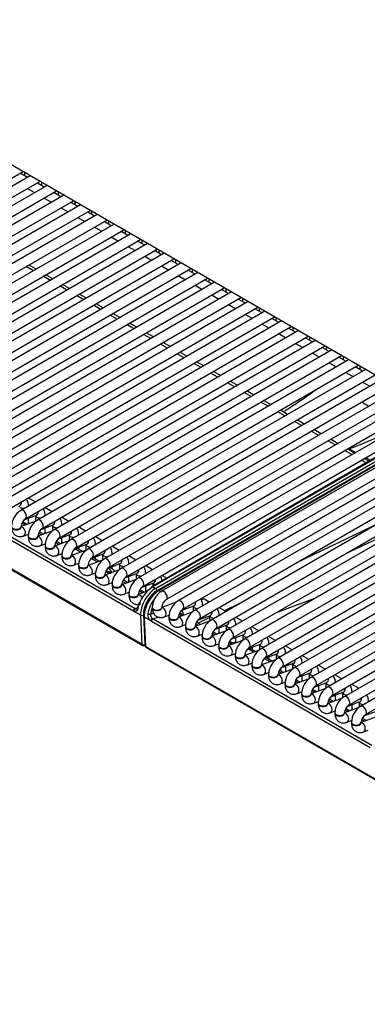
# Model space of a CAD drawing. Header units: millimetres. Extents: x 0 to 200, y 0 to 287.
# Tile 19 of 78: x 151.85 to 156.36, y 85 to 97.79. Entities that reach past the tile are written whole.
import ezdxf

# ---------------------------------------------------------------- set-up
doc = ezdxf.new("R2010")
doc.units = ezdxf.units.MM
doc.layers.add('148.255_BW4C_CTM', color=7, linetype='Continuous')
doc.layers.add('Standard', color=7, linetype='Continuous')

# ---------------------------------------------------------------- blocks, each defined once
blk = doc.blocks.new('SE3')
at = {"layer": '148.255_BW4C_CTM', "color": 7, "linetype": 'Continuous'}
for p, q in [((157.229, 92.735), (147.488, 98.359)), ((148.003, 93.572), (151.891, 95.817)), ((151.948, 95.743), (151.855, 95.796)), ((151.911, 95.806), (151.911, 95.764)), ((151.984, 95.764), (148.158, 93.555)), ((148.221, 93.447), (152.109, 95.691)), ((152.166, 95.617), (152.073, 95.671)), ((152.129, 95.68), (152.129, 95.638)), ((152.202, 95.638), (148.376, 93.429)), ((148.439, 93.321), (152.327, 95.566)), ((151.948, 95.599), (152.041, 95.545)), ((152.383, 95.491), (152.291, 95.545)), ((152.346, 95.554), (152.346, 95.513)), ((152.419, 95.512), (148.594, 93.304)), ((148.656, 93.195), (152.544, 95.44)), ((152.166, 95.473), (152.258, 95.419)), ((152.601, 95.366), (152.508, 95.419)), ((152.564, 95.429), (152.564, 95.387)), ((153.437, 89.677), (143.58, 95.368)), ((143.58, 95.364), (153.437, 89.673)), ((143.585, 95.354), (153.442, 89.663)), ((152.637, 95.386), (148.812, 93.178)), ((148.874, 93.07), (152.762, 95.314)), ((152.383, 95.347), (152.476, 95.294)), ((152.819, 95.24), (152.726, 95.294)), ((152.782, 95.303), (152.782, 95.261)), ((152.855, 95.261), (149.029, 93.052)), ((149.092, 92.944), (152.98, 95.189)), ((152.601, 95.221), (152.694, 95.168)), ((153.037, 95.114), (152.944, 95.168)), ((153, 95.177), (153, 95.136)), ((153.073, 95.135), (149.247, 92.926)), ((149.31, 92.818), (153.198, 95.063)), ((153.29, 95.009), (149.465, 92.801)), ((152.819, 95.096), (152.912, 95.042)), ((153.254, 94.989), (153.162, 95.042)), ((153.217, 95.051), (153.217, 95.01)), ((149.527, 92.692), (153.415, 94.937)), ((153.508, 94.884), (149.683, 92.675)), ((153.037, 94.97), (153.129, 94.916)), ((153.472, 94.863), (153.379, 94.916)), ((153.435, 94.926), (153.435, 94.884)), ((149.745, 92.567), (153.633, 94.811)), ((153.726, 94.758), (149.9, 92.549)), ((153.254, 94.844), (153.347, 94.791)), ((153.69, 94.737), (153.597, 94.791)), ((153.653, 94.8), (153.653, 94.758)), ((149.963, 92.441), (153.851, 94.686)), ((153.944, 94.632), (150.118, 92.423)), ((153.472, 94.718), (153.565, 94.665)), ((153.908, 94.611), (153.815, 94.665)), ((153.871, 94.674), (153.871, 94.633)), ((150.181, 92.315), (154.069, 94.56)), ((154.161, 94.506), (150.336, 92.298)), ((152.026, 94.53), (151.933, 94.584)), ((152.061, 94.551), (151.968, 94.604)), ((153.69, 94.593), (153.783, 94.539)), ((154.125, 94.486), (154.033, 94.539)), ((154.088, 94.548), (154.088, 94.507)), ((150.398, 92.19), (154.286, 94.434)), ((154.379, 94.381), (150.554, 92.172)), ((152.243, 94.405), (152.151, 94.458)), ((152.278, 94.425), (152.186, 94.479)), ((153.908, 94.467), (154, 94.413)), ((154.343, 94.36), (154.25, 94.413)), ((154.306, 94.423), (154.306, 94.381)), ((150.616, 92.064), (154.504, 94.309)), ((154.597, 94.255), (150.771, 92.046)), ((152.461, 94.279), (152.368, 94.333)), ((152.496, 94.299), (152.403, 94.353)), ((154.125, 94.341), (154.218, 94.288)), ((154.561, 94.234), (154.468, 94.288)), ((154.524, 94.297), (154.524, 94.256)), ((150.834, 91.938), (154.722, 94.183)), ((154.815, 94.129), (150.989, 91.921)), ((152.679, 94.153), (152.586, 94.207)), ((152.714, 94.174), (152.621, 94.227)), ((154.343, 94.216), (154.436, 94.162)), ((154.779, 94.108), (154.686, 94.162)), ((154.742, 94.171), (154.742, 94.13)), ((151.052, 91.812), (154.94, 94.057)), ((155.032, 94.004), (151.207, 91.795)), ((152.897, 94.028), (152.804, 94.081)), ((152.932, 94.048), (152.839, 94.101)), ((154.561, 94.09), (154.654, 94.036)), ((154.996, 93.983), (154.904, 94.036)), ((154.959, 94.046), (154.959, 94.004)), ((151.269, 91.687), (155.157, 93.931)), ((155.25, 93.878), (151.425, 91.669)), ((153.114, 93.902), (153.022, 93.955)), ((153.149, 93.922), (153.057, 93.976)), ((154.779, 93.964), (154.871, 93.911)), ((155.214, 93.857), (155.121, 93.911)), ((155.177, 93.92), (155.177, 93.878)), ((151.487, 91.561), (155.375, 93.806)), ((155.468, 93.752), (151.642, 91.543)), ((153.332, 93.776), (153.239, 93.83)), ((153.367, 93.796), (153.274, 93.85)), ((154.996, 93.838), (155.089, 93.785)), ((155.432, 93.731), (155.339, 93.785)), ((155.395, 93.794), (155.395, 93.753)), ((151.705, 91.435), (155.593, 93.68)), ((155.686, 93.626), (151.86, 91.418)), ((153.55, 93.65), (153.457, 93.704)), ((153.585, 93.671), (153.492, 93.724)), ((155.214, 93.713), (155.307, 93.659)), ((155.65, 93.606), (155.557, 93.659)), ((155.613, 93.668), (155.613, 93.627)), ((151.923, 91.309), (155.811, 93.554)), ((155.903, 93.501), (152.078, 91.292)), ((153.768, 93.525), (153.675, 93.578)), ((153.803, 93.545), (153.71, 93.599)), ((155.432, 93.587), (155.525, 93.533)), ((155.867, 93.48), (155.775, 93.533)), ((155.831, 93.543), (155.831, 93.501)), ((152.14, 91.184), (156.028, 93.428)), ((156.121, 93.375), (152.296, 91.166)), ((153.985, 93.399), (153.893, 93.453)), ((154.02, 93.419), (153.928, 93.473)), ((154.238, 93.294), (154.145, 93.347)), ((155.65, 93.461), (155.742, 93.408)), ((156.085, 93.354), (155.992, 93.408)), ((156.048, 93.417), (156.048, 93.375)), ((152.358, 91.058), (156.246, 93.303)), ((156.339, 93.249), (152.513, 91.041)), ((154.203, 93.273), (154.11, 93.327)), ((154.456, 93.168), (154.363, 93.221)), ((155.867, 93.336), (155.96, 93.282)), ((156.303, 93.228), (156.21, 93.282)), ((156.266, 93.291), (156.266, 93.25)), ((152.576, 90.932), (156.464, 93.177)), ((156.557, 93.123), (152.731, 90.915)), ((154.421, 93.148), (154.328, 93.201)), ((154.674, 93.042), (154.581, 93.096)), ((156.085, 93.21), (156.178, 93.156)), ((152.794, 90.807), (156.682, 93.051)), ((156.774, 92.998), (152.949, 90.789)), ((154.639, 93.022), (154.546, 93.075)), ((154.891, 92.916), (154.799, 92.97)), ((156.303, 93.084), (156.396, 93.031)), ((153.011, 90.681), (156.81, 92.874)), ((154.856, 92.896), (154.764, 92.95)), ((155.109, 92.791), (155.016, 92.844)), ((156.826, 92.776), (153.167, 90.663)), ((158.681, 92.752), (154.12, 90.119)), ((155.074, 92.77), (154.981, 92.824)), ((155.327, 92.665), (155.234, 92.718)), ((156.311, 92.814), (156.384, 92.772)), ((153.229, 90.555), (156.889, 92.668)), ((157.044, 92.65), (153.384, 90.538)), ((154.182, 90.01), (158.743, 92.644)), ((158.896, 92.627), (154.336, 89.994)), ((155.292, 92.645), (155.199, 92.698)), ((155.545, 92.539), (155.452, 92.593)), ((153.447, 90.429), (157.106, 92.542)), ((157.348, 92.48), (153.689, 90.368)), ((154.398, 89.886), (158.959, 92.519)), ((159.112, 92.503), (154.551, 89.87)), ((155.51, 92.519), (155.417, 92.572)), ((155.762, 92.413), (155.67, 92.467)), ((157.049, 92.439), (153.565, 90.427)), ((157.062, 92.437), (153.577, 90.426)), ((153.613, 90.405), (157.098, 92.417)), ((157.115, 92.386), (153.631, 90.374)), ((157.131, 92.391), (153.647, 90.38)), ((157.143, 92.39), (153.659, 90.379)), ((153.751, 90.259), (157.41, 92.372)), ((157.563, 92.356), (153.904, 90.243)), ((154.614, 89.761), (159.175, 92.394)), ((159.328, 92.378), (154.767, 89.745)), ((155.727, 92.393), (155.635, 92.447)), ((155.98, 92.288), (155.887, 92.341)), ((153.325, 90.11), (149.62, 92.249)), ((149.643, 92.282), (153.348, 90.143)), ((153.967, 90.135), (157.626, 92.248)), ((154.829, 89.637), (159.39, 92.27)), ((159.543, 92.254), (154.983, 89.621)), ((155.945, 92.268), (155.852, 92.321)), ((156.198, 92.162), (156.105, 92.216)), ((156.127, 92.216), (156.213, 92.17)), ((155.045, 89.512), (159.606, 92.145)), ((159.759, 92.129), (155.198, 89.496)), ((156.163, 92.142), (156.07, 92.195)), ((156.349, 92.034), (156.288, 92.07)), ((156.384, 92.055), (156.323, 92.09)), ((156.343, 92.101), (156.406, 92.068)), ((155.261, 89.388), (159.822, 92.021)), ((159.975, 92.005), (155.414, 89.371)), ((155.476, 89.263), (160.037, 91.896)), ((160.19, 91.88), (155.63, 89.247)), ((155.692, 89.139), (160.253, 91.772)), ((160.406, 91.756), (155.845, 89.122)), ((152.049, 91.527), (151.956, 91.58)), ((155.908, 89.014), (160.469, 91.647)), ((160.622, 91.631), (156.061, 88.998)), ((151.96, 91.476), (151.96, 91.481)), ((152.267, 91.401), (152.174, 91.454)), ((156.123, 88.89), (160.684, 91.523)), ((160.837, 91.507), (156.277, 88.873)), ((151.906, 91.295), (152.064, 91.355)), ((151.96, 91.242), (151.96, 91.316)), ((152.053, 91.351), (152.053, 91.277)), ((152.178, 91.35), (152.178, 91.355)), ((152.484, 91.275), (152.392, 91.329)), ((156.083, 90.859), (157.06, 91.318)), ((156.339, 88.765), (160.9, 91.398)), ((152.061, 91.28), (151.866, 91.207)), ((151.866, 91.202), (151.866, 91.21)), ((151.917, 91.226), (151.875, 91.25)), ((151.941, 91.235), (151.884, 91.268)), ((151.96, 91.26), (151.979, 91.249)), ((152.124, 91.17), (152.282, 91.229)), ((152.178, 91.116), (152.178, 91.19)), ((152.271, 91.225), (152.271, 91.151)), ((152.396, 91.224), (152.396, 91.229)), ((152.702, 91.149), (152.609, 91.203)), ((155.441, 90.737), (156.531, 91.262)), ((151.898, 91.085), (151.961, 91.109)), ((151.958, 91.085), (151.958, 91.077)), ((152.278, 91.154), (152.083, 91.081)), ((152.083, 91.077), (152.083, 91.085)), ((152.135, 91.1), (152.093, 91.124)), ((152.159, 91.109), (152.102, 91.142)), ((152.178, 91.134), (152.197, 91.123)), ((152.341, 91.044), (152.5, 91.103)), ((152.396, 90.991), (152.396, 91.064)), ((152.489, 91.099), (152.489, 91.025)), ((152.614, 91.098), (152.614, 91.104)), ((152.92, 91.024), (152.827, 91.077)), ((152.116, 90.96), (152.179, 90.983)), ((152.176, 90.959), (152.176, 90.951)), ((152.496, 91.028), (152.301, 90.955)), ((152.301, 90.951), (152.301, 90.959)), ((152.352, 90.975), (152.311, 90.999)), ((152.377, 90.984), (152.32, 91.016)), ((152.396, 91.008), (152.414, 90.998)), ((152.559, 90.918), (152.718, 90.978)), ((152.637, 90.874), (152.561, 90.918)), ((152.614, 90.911), (152.614, 90.939)), ((152.706, 90.973), (152.706, 90.9)), ((152.831, 90.973), (152.831, 90.978)), ((153.138, 90.898), (153.045, 90.952)), ((152.333, 90.834), (152.397, 90.858)), ((152.394, 90.833), (152.394, 90.825)), ((152.714, 90.902), (152.519, 90.83)), ((152.519, 90.825), (152.519, 90.833)), ((152.662, 90.883), (152.609, 90.913)), ((152.777, 90.793), (152.935, 90.852)), ((152.855, 90.748), (152.777, 90.793)), ((152.879, 90.757), (152.802, 90.802)), ((152.831, 90.785), (152.831, 90.813)), ((152.924, 90.848), (152.924, 90.774)), ((153.049, 90.847), (153.049, 90.852)), ((153.355, 90.772), (153.263, 90.826)), ((152.551, 90.708), (152.615, 90.732)), ((152.612, 90.708), (152.612, 90.699)), ((152.932, 90.777), (152.737, 90.704)), ((152.737, 90.699), (152.737, 90.708)), ((152.995, 90.667), (153.153, 90.726)), ((153.041, 90.664), (153.02, 90.676)), ((153.049, 90.659), (153.049, 90.687)), ((153.142, 90.722), (153.142, 90.648)), ((153.267, 90.721), (153.267, 90.726)), ((153.573, 90.647), (153.48, 90.7)), ((152.769, 90.583), (152.832, 90.606)), ((152.829, 90.582), (152.829, 90.574)), ((153.149, 90.651), (152.954, 90.578)), ((152.954, 90.574), (152.954, 90.582)), ((153.006, 90.597), (152.964, 90.621)), ((152.967, 90.628), (153.035, 90.601)), ((152.97, 90.634), (153.047, 90.612)), ((153.028, 90.607), (153.03, 90.606)), ((153.212, 90.541), (153.371, 90.6)), ((153.267, 90.488), (153.267, 90.562)), ((153.36, 90.596), (153.36, 90.523)), ((153.485, 90.595), (153.485, 90.601)), ((153.759, 90.539), (153.698, 90.574)), ((152.987, 90.457), (153.05, 90.48)), ((153.047, 90.456), (153.047, 90.448)), ((153.367, 90.525), (153.172, 90.452)), ((153.172, 90.448), (153.172, 90.456)), ((153.223, 90.472), (153.182, 90.496)), ((153.248, 90.481), (153.191, 90.514)), ((153.267, 90.505), (153.285, 90.495)), ((153.43, 90.415), (153.589, 90.475)), ((153.485, 90.362), (153.485, 90.436)), ((153.577, 90.47), (153.577, 90.434)), ((153.577, 90.426), (153.613, 90.405)), ((153.205, 90.331), (153.268, 90.355)), ((153.265, 90.33), (153.265, 90.322)), ((153.496, 90.366), (153.39, 90.327)), ((153.39, 90.322), (153.39, 90.33)), ((153.441, 90.346), (153.4, 90.37)), ((153.465, 90.355), (153.409, 90.388)), ((153.485, 90.38), (153.5, 90.371)), ((153.659, 90.379), (153.695, 90.358)), ((153.348, 90.143), (153.374, 90.151)), ((153.569, 90.16), (153.569, 90.152)), ((153.881, 90.227), (153.694, 90.157)), ((153.694, 90.152), (153.694, 90.16)), ((153.947, 90.118), (154.111, 90.179)), ((154.099, 90.175), (154.099, 90.104)), ((154.224, 90.179), (154.224, 90.179)), ((154.308, 90.227), (154.244, 90.265)), ((154.524, 90.103), (154.433, 90.155)), ((154.503, 90.115), (154.735, 90.225)), ((153.419, 90.057), (153.335, 90.105)), ((153.437, 89.677), (153.419, 90.057)), ((153.454, 90.058), (153.472, 89.675)), ((153.458, 90.04), (153.475, 89.66)), ((153.549, 89.982), (153.465, 90.03)), ((153.465, 90.03), (153.483, 89.651)), ((153.546, 90.07), (153.589, 90.081)), ((153.662, 90.03), (153.581, 90.008)), ((153.726, 90.035), (153.787, 90.058)), ((153.785, 90.036), (153.785, 90.028)), ((154.097, 90.102), (153.91, 90.032)), ((153.91, 90.028), (153.91, 90.036)), ((153.955, 90.049), (153.917, 90.071)), ((153.979, 90.058), (153.933, 90.085)), ((153.969, 90.072), (153.969, 90.071)), ((153.969, 90.071), (153.972, 90.062)), ((154.16, 89.954), (154.315, 90.027)), ((154.162, 89.993), (154.326, 90.054)), ((154.315, 90.05), (154.315, 89.979)), ((154.44, 90.054), (154.44, 90.055)), ((154.74, 89.978), (154.649, 90.031)), ((156.4, 88.334), (153.559, 89.975)), ((153.574, 90.013), (153.581, 90.008)), ((153.581, 90.008), (156.423, 88.368)), ((153.942, 89.911), (154.003, 89.934)), ((154, 89.911), (154, 89.903)), ((154.312, 89.978), (154.125, 89.908)), ((154.125, 89.903), (154.125, 89.911)), ((154.171, 89.925), (154.133, 89.946)), ((154.195, 89.934), (154.141, 89.965)), ((154.378, 89.869), (154.542, 89.93)), ((154.531, 89.926), (154.531, 89.855)), ((154.656, 89.93), (154.656, 89.93)), ((154.955, 89.854), (154.865, 89.906)), ((154.158, 89.786), (154.218, 89.809)), ((154.216, 89.787), (154.216, 89.779)), ((154.528, 89.853), (154.341, 89.783)), ((154.341, 89.779), (154.341, 89.787)), ((154.386, 89.8), (154.349, 89.822)), ((154.411, 89.809), (154.357, 89.84)), ((154.44, 89.82), (154.44, 89.892)), ((154.44, 89.834), (154.454, 89.825)), ((154.594, 89.744), (154.758, 89.805)), ((154.656, 89.702), (154.656, 89.767)), ((154.746, 89.801), (154.746, 89.73)), ((154.871, 89.805), (154.871, 89.806)), ((155.171, 89.729), (155.08, 89.782)), ((153.437, 89.673), (153.437, 89.677)), ((153.465, 89.662), (153.475, 89.667)), ((153.472, 89.675), (153.473, 89.675)), ((153.473, 89.675), (153.475, 89.676)), ((153.476, 89.658), (153.476, 89.656)), ((153.483, 89.651), (153.483, 89.646)), ((161.508, 85.017), (153.483, 89.651)), ((153.483, 89.646), (161.509, 85.012)), ((154.373, 89.662), (154.434, 89.684)), ((154.432, 89.662), (154.432, 89.654)), ((154.744, 89.728), (154.557, 89.659)), ((154.557, 89.654), (154.557, 89.662)), ((154.602, 89.676), (154.564, 89.697)), ((154.595, 89.703), (154.573, 89.716)), ((154.61, 89.677), (154.592, 89.704)), ((154.615, 89.697), (154.596, 89.702)), ((154.656, 89.709), (154.667, 89.703)), ((154.809, 89.62), (154.973, 89.681)), ((154.871, 89.607), (154.871, 89.643)), ((154.962, 89.677), (154.962, 89.606)), ((155.087, 89.681), (155.087, 89.681)), ((155.387, 89.605), (155.296, 89.657)), ((153.488, 89.637), (161.514, 85.003)), ((154.589, 89.537), (154.65, 89.56)), ((154.647, 89.538), (154.647, 89.53)), ((154.959, 89.604), (154.772, 89.534)), ((154.772, 89.53), (154.772, 89.538)), ((154.885, 89.576), (154.809, 89.62)), ((154.909, 89.585), (154.834, 89.629)), ((155.025, 89.495), (155.189, 89.556)), ((155.087, 89.483), (155.087, 89.518)), ((155.178, 89.552), (155.178, 89.481)), ((155.303, 89.556), (155.303, 89.557)), ((155.602, 89.48), (155.512, 89.533)), ((154.805, 89.413), (154.865, 89.435)), ((154.863, 89.413), (154.863, 89.405)), ((155.175, 89.479), (154.988, 89.41)), ((154.988, 89.405), (154.988, 89.413)), ((155.1, 89.452), (155.025, 89.495)), ((155.125, 89.461), (155.05, 89.504)), ((155.241, 89.371), (155.405, 89.432)), ((155.303, 89.322), (155.303, 89.394)), ((155.393, 89.428), (155.393, 89.357)), ((155.518, 89.432), (155.518, 89.432)), ((155.818, 89.356), (155.727, 89.408)), ((155.02, 89.288), (155.081, 89.311)), ((155.079, 89.289), (155.079, 89.281)), ((155.391, 89.355), (155.204, 89.285)), ((155.204, 89.281), (155.204, 89.289)), ((155.249, 89.302), (155.211, 89.324)), ((155.273, 89.311), (155.22, 89.342)), ((155.303, 89.336), (155.317, 89.327)), ((155.456, 89.246), (155.62, 89.307)), ((155.518, 89.198), (155.518, 89.269)), ((155.609, 89.303), (155.609, 89.232)), ((155.734, 89.307), (155.734, 89.308)), ((156.034, 89.231), (155.943, 89.284)), ((155.236, 89.164), (155.297, 89.186)), ((155.294, 89.164), (155.294, 89.156)), ((155.606, 89.23), (155.419, 89.161)), ((155.419, 89.156), (155.419, 89.164)), ((155.465, 89.178), (155.427, 89.199)), ((155.489, 89.187), (155.435, 89.218)), ((155.518, 89.211), (155.533, 89.203)), ((155.672, 89.122), (155.836, 89.183)), ((155.734, 89.073), (155.734, 89.145)), ((155.825, 89.179), (155.825, 89.108)), ((155.95, 89.183), (155.95, 89.183)), ((156.249, 89.107), (156.159, 89.159)), ((155.452, 89.039), (155.512, 89.062)), ((155.51, 89.04), (155.51, 89.032)), ((155.822, 89.106), (155.635, 89.036)), ((155.635, 89.032), (155.635, 89.04)), ((155.68, 89.053), (155.643, 89.075)), ((155.705, 89.062), (155.651, 89.093)), ((155.734, 89.087), (155.748, 89.078)), ((155.888, 88.997), (156.052, 89.058)), ((155.95, 88.948), (155.95, 89.02)), ((156.04, 89.054), (156.04, 88.983)), ((156.165, 89.058), (156.165, 89.058)), ((155.667, 88.915), (155.728, 88.937)), ((155.726, 88.915), (155.726, 88.907)), ((156.038, 88.981), (155.851, 88.911)), ((155.851, 88.907), (155.851, 88.915)), ((155.896, 88.928), (155.858, 88.95)), ((155.92, 88.938), (155.867, 88.969)), ((155.95, 88.962), (155.964, 88.954)), ((156.104, 88.873), (156.267, 88.934)), ((156.165, 88.824), (156.165, 88.896)), ((156.256, 88.93), (156.256, 88.859)), ((155.883, 88.79), (155.944, 88.813)), ((155.941, 88.791), (155.941, 88.783)), ((156.253, 88.857), (156.066, 88.787)), ((156.066, 88.783), (156.066, 88.791)), ((156.112, 88.804), (156.074, 88.826)), ((156.136, 88.813), (156.082, 88.844)), ((156.165, 88.838), (156.18, 88.829)), ((156.319, 88.748), (156.483, 88.809)), ((156.099, 88.666), (156.159, 88.688)), ((156.157, 88.666), (156.157, 88.658)), ((156.469, 88.732), (156.282, 88.662)), ((156.282, 88.658), (156.282, 88.666)), ((156.327, 88.679), (156.29, 88.701)), ((156.352, 88.689), (156.298, 88.72)), ((156.314, 88.541), (156.375, 88.564))]:
    blk.add_line(p, q, dxfattribs=at)
for centre, radius, start, end in [((163.942, 107.839), 17.469, 242.6318, 242.9067), ((152.082, 102.572), 11.118, 291.3338, 293.5452), ((151.996, 91.201), 0.256, 122.1524, 177.8476), ((151.998, 91.2), 0.133, 124.6249, 175.3751), ((152.214, 91.075), 0.256, 122.1524, 177.8476), ((152.216, 91.074), 0.133, 124.6249, 175.3751), ((152.432, 90.949), 0.256, 122.1524, 177.8476), ((152.434, 90.948), 0.133, 124.6249, 175.3751), ((152.65, 90.824), 0.256, 122.1524, 177.8476), ((152.652, 90.823), 0.133, 124.6249, 175.3751), ((152.534, 90.783), 0.15, 60, 72.0911), ((152.868, 90.698), 0.256, 122.1524, 177.8476), ((152.869, 90.697), 0.133, 124.6249, 175.3751), ((153.085, 90.572), 0.256, 122.1524, 177.8476), ((153.087, 90.571), 0.133, 124.6249, 175.3751), ((152.966, 90.534), 0.15, 38.1194, 60), ((153.303, 90.447), 0.256, 122.1524, 177.8476), ((153.305, 90.445), 0.133, 124.6249, 175.3751), ((153.521, 90.321), 0.256, 122.1524, 177.8476), ((153.825, 90.047), 0.453, 123.152, 167.1393), ((153.523, 90.32), 0.133, 124.6249, 175.3751), ((153.868, 90.034), 0.411, 122.6672, 179.1278), ((153.825, 90.151), 0.256, 122.1524, 177.8476), ((153.932, 90.002), 0.427, 140.7529, 170.3307), ((153.923, 90.009), 0.382, 158.1629, 170.7902), ((153.827, 90.15), 0.133, 124.6249, 175.3751), ((154.041, 90.026), 0.256, 122.1524, 177.8476), ((153.615, 90.063), 0.105, 173.8239, 230.7021), ((153.61, 90.067), 0.0646, 177.2641, 236.0001), ((154.042, 90.025), 0.133, 124.6249, 175.3751), ((154.256, 89.902), 0.256, 122.1524, 177.8476), ((153.594, 89.971), 0.047, 115.3945, 166.2022), ((153.595, 89.975), 0.0364, 112.9359, 180.1189), ((154.258, 89.901), 0.133, 124.6249, 175.3751), ((154.472, 89.777), 0.256, 122.1524, 177.8476), ((154.474, 89.776), 0.133, 124.6249, 175.3751), ((154.688, 89.653), 0.256, 122.1524, 177.8476), ((153.455, 89.685), 0.025, 240, 293.5365), ((153.501, 89.659), 0.025, 186.4635, 240), ((154.689, 89.652), 0.133, 124.6249, 175.3751), ((154.666, 89.553), 0.15, 87.0238, 103.9261), ((154.903, 89.528), 0.256, 122.1524, 177.8476), ((154.905, 89.527), 0.133, 124.6249, 175.3751), ((155.119, 89.404), 0.256, 122.1524, 177.8476), ((155.121, 89.403), 0.133, 124.6249, 175.3751), ((155.335, 89.279), 0.256, 122.1524, 177.8476), ((155.336, 89.278), 0.133, 124.6249, 175.3751), ((155.098, 89.303), 0.15, 8.1204, 23.4544), ((155.55, 89.155), 0.256, 122.1524, 177.8476), ((155.552, 89.153), 0.133, 124.6249, 175.3751), ((155.766, 89.03), 0.256, 122.1524, 177.8476), ((155.768, 89.029), 0.133, 124.6249, 175.3751), ((155.982, 88.906), 0.256, 122.1524, 177.8476), ((155.983, 88.904), 0.133, 124.6249, 175.3751), ((156.197, 88.781), 0.256, 122.1524, 177.8476), ((156.199, 88.78), 0.133, 124.6249, 175.3751), ((156.413, 88.657), 0.256, 122.1524, 177.8476), ((156.415, 88.655), 0.133, 124.6249, 175.3751)]:
    blk.add_arc(centre, radius, start, end, dxfattribs=at)
for centre, major_axis, ratio, start_param, end_param in [((156.342, 92.868), (-0.0312, -0.0541), 0.57735, 5.754822, 6.283185), ((156.125, 92.304), (0.0456, 0.089), 0.660548, 3.645547, 3.833886), ((151.898, 91.481), (-0.0625, 0), 0.57735, 0.1188, 1.726164), ((151.825, 91.539), (0.0219, -0.0585), 0.668835, 0, 1.177544), ((151.898, 91.481), (-0.0625, 0), 0.57735, 2.986225, 3.141438), ((151.891, 91.364), (-0.0313, 0.0541), 0.57735, 3.149658, 6.283185), ((152.116, 91.355), (-0.0625, 0), 0.57735, 0.1188, 1.726164), ((152.043, 91.413), (0.0219, -0.0585), 0.668835, 0, 1.177544), ((152.109, 91.238), (-0.0313, 0.0541), 0.57735, 3.149658, 6.283185), ((152.116, 91.355), (-0.0625, 0), 0.57735, 2.986225, 3.141438), ((151.803, 91.21), (-0.0625, 0), 0.57735, 0, 3.133528), ((151.803, 91.202), (-0.0625, 0), 0.57735, 0, 3.141593), ((151.876, 91.144), (0.0219, -0.0585), 0.668835, 0.000445, 2.869209), ((152.333, 91.229), (-0.0625, 0), 0.57735, 0.1188, 1.726164), ((152.26, 91.288), (0.0219, -0.0585), 0.668835, 0, 1.177544), ((152.327, 91.112), (-0.0313, 0.0541), 0.57735, 3.149658, 6.283185), ((152.333, 91.229), (-0.0625, 0), 0.57735, 2.986225, 3.141438), ((152.021, 91.085), (-0.0625, 0), 0.57735, 0, 3.133528), ((152.021, 91.077), (-0.0625, 0), 0.57735, 0, 3.141593), ((152.094, 91.018), (0.0219, -0.0585), 0.668835, 0.000445, 2.870725), ((152.551, 91.104), (-0.0625, 0), 0.57735, 0.1188, 1.726164), ((152.478, 91.162), (0.0219, -0.0585), 0.668835, 0, 1.177544), ((152.545, 90.986), (-0.0313, 0.0541), 0.57735, 3.149658, 6.283185), ((152.551, 91.104), (-0.0625, 0), 0.57735, 2.986225, 3.141438), ((152.239, 90.959), (-0.0625, 0), 0.57735, 0, 3.133528), ((152.239, 90.951), (-0.0625, 0), 0.57735, 0, 3.141593), ((152.312, 90.893), (0.0219, -0.0585), 0.668835, 0.000445, 2.870725), ((152.585, 90.82), (0.076, -0.106), 0.502685, -3.981112, -3.935366), ((152.534, 90.783), (-0.075, -0.13), 0.57735, 3.141593, 3.540433), ((152.769, 90.978), (-0.0625, 0), 0.57735, 0.1188, 1.726164), ((152.696, 91.036), (0.0219, -0.0585), 0.668835, 0, 1.177544), ((152.762, 90.861), (-0.0313, 0.0541), 0.57735, 3.149658, 6.283185), ((152.769, 90.978), (-0.0625, 0), 0.57735, 2.986225, 3.141438), ((152.456, 90.833), (-0.0625, 0), 0.57735, 0, 3.133528), ((152.456, 90.825), (-0.0625, 0), 0.57735, 0, 3.141593), ((152.529, 90.767), (0.0219, -0.0585), 0.668835, 0.000445, 2.870725), ((152.987, 90.852), (-0.0625, 0), 0.57735, 0.1188, 1.726164), ((152.914, 90.91), (0.0219, -0.0585), 0.668835, 0, 1.177544), ((152.98, 90.735), (-0.0313, 0.0541), 0.57735, 3.149658, 6.283185), ((152.987, 90.852), (-0.0625, 0), 0.57735, 2.986225, 3.141438), ((152.674, 90.708), (-0.0625, 0), 0.57735, 0, 3.133528), ((152.674, 90.699), (-0.0625, 0), 0.57735, 0, 3.141593), ((152.747, 90.641), (0.0219, -0.0585), 0.668835, 0.000445, 2.869209), ((152.966, 90.534), (-0.039, 0.145), 0.707107, 5.081543, 5.667706), ((152.966, 90.534), (-0.075, -0.13), 0.57735, 3.141593, 3.563596), ((153.204, 90.726), (-0.0625, 0), 0.57735, 0.1188, 1.726164), ((153.131, 90.785), (0.0219, -0.0585), 0.668835, 0, 1.177544), ((153.198, 90.609), (-0.0313, 0.0541), 0.57735, 3.149658, 6.283185), ((153.204, 90.726), (-0.0625, 0), 0.57735, 2.986225, 3.141438), ((152.892, 90.582), (-0.0625, 0), 0.57735, 0, 3.133528), ((152.892, 90.574), (-0.0625, 0), 0.57735, 0, 3.141593), ((152.965, 90.515), (0.0219, -0.0585), 0.668835, 0.000445, 2.870725), ((153.422, 90.601), (-0.0625, 0), 0.57735, 0.1188, 1.726164), ((153.349, 90.659), (0.0219, -0.0585), 0.668835, 0, 1.177544), ((153.416, 90.484), (-0.0313, 0.0541), 0.57735, 3.149658, 6.283185), ((153.422, 90.601), (-0.0625, 0), 0.57735, 2.986225, 3.141438), ((153.11, 90.456), (-0.0625, 0), 0.57735, 0, 3.133528), ((153.11, 90.448), (-0.0625, 0), 0.57735, 0, 3.141593), ((153.183, 90.39), (0.0219, -0.0585), 0.668835, 0.000445, 2.869209), ((153.554, 90.216), (-0.131, -0.213), 0.556861, 3.943267, 4.042358), ((153.577, 90.405), (0.0125, -0.0217), 0.57735, 3.141593, 3.892084), ((153.577, 90.405), (0.0125, -0.0217), 0.57735, 2.356194, 3.141593), ((153.64, 90.475), (-0.0625, 0), 0.57735, 0.1188, 0.873503), ((153.567, 90.533), (0.0219, -0.0585), 0.668835, 0, 1.177544), ((153.327, 90.33), (-0.0625, 0), 0.57735, 0, 3.133528), ((153.327, 90.322), (-0.0625, 0), 0.57735, 0, 3.141593), ((153.4, 90.264), (0.0219, -0.0585), 0.668835, 1.751727, 2.869209), ((153.613, 90.181), (-0.138, -0.238), 0.57735, 3.926991, 5.550147), ((153.631, 90.17), (0.125, 0.217), 0.57735, 0.785398, 2.408554), ((153.659, 90.154), (0.138, 0.238), 0.57735, 0.785398, 2.408554), ((153.613, 90.385), (0.0125, -0.0217), 0.57735, 0.785398, 2.356194), ((153.659, 90.358), (0.0125, -0.0217), 0.57735, 2.356194, 3.141593), ((153.72, 90.313), (-0.0313, 0.0541), 0.57735, 3.149658, 6.283185), ((153.401, 90.153), (0.0244, -0.0053), 0.444894, 2.470589, 3.162163), ((153.401, 90.153), (0.0244, -0.0053), 0.444894, 3.162163, 4.033186), ((153.554, 90.216), (-0.131, -0.213), 0.556861, 5.017599, 5.276914), ((153.631, 90.16), (-0.0625, 0), 0.57735, 0, 3.133528), ((153.631, 90.152), (-0.0625, 0), 0.57735, 0, 3.141593), ((153.704, 90.094), (0.0219, -0.0585), 0.668835, 0.000445, 2.870725), ((153.935, 90.189), (-0.0313, 0.0541), 0.57735, 3.149658, 6.283185), ((154.162, 90.179), (-0.0625, 0), 0.57735, 0.1188, 1.579828), ((154.089, 90.237), (0.0219, -0.0585), 0.668835, 0, 1.215633), ((154.213, 90.21), (-0.0313, -0.0541), 0.57735, 3.141593, 4.153021), ((153.343, 90.121), (-0.0125, -0.0217), 0.57735, 3.665191, 5.550147), ((153.323, 90.172), (0.0387, -0.0663), 0.548038, -0.76518, -0.573101), ((153.353, 90.116), (-0.0083, -0.0236), 0.687149, 3.554825, 5.432089), ((153.34, 90.183), (0.03, -0.0429), 0.460877, -0.783198, -0.591119), ((153.437, 90.068), (0.025, 0.0012), 0.606775, 3.899404, 5.4702), ((153.483, 90.041), (0.025, 0.0012), 0.606775, 3.141431, 3.899404), ((153.528, 90.079), (0.0247, -0.0039), 0.405722, 4.008604, 5.571201), ((153.847, 90.036), (-0.0625, 0), 0.57735, 0, 3.133528), ((153.847, 90.028), (-0.0625, 0), 0.57735, 0, 3.141593), ((153.92, 89.969), (0.0219, -0.0585), 0.668835, 0.000445, 2.870725), ((154.151, 90.064), (-0.0313, 0.0541), 0.57735, 3.149658, 6.283185), ((154.377, 90.055), (-0.0625, 0), 0.57735, 0.1188, 1.579828), ((154.304, 90.113), (0.0219, -0.0585), 0.668835, 0, 1.215633), ((153.556, 90.038), (0.0389, -0.0665), 0.544832, -0.954557, -0.762478), ((154.063, 89.911), (-0.0625, 0), 0.57735, 0, 3.133528), ((154.063, 89.903), (-0.0625, 0), 0.57735, 0, 3.141593), ((154.136, 89.845), (0.0219, -0.0585), 0.668835, 0.000445, 2.870725), ((154.367, 89.94), (-0.0313, 0.0541), 0.57735, 3.149658, 6.283185), ((154.593, 89.93), (-0.0625, 0), 0.57735, 0.1188, 1.579828), ((154.52, 89.988), (0.0219, -0.0585), 0.668835, 0, 1.215633), ((154.278, 89.787), (-0.0625, 0), 0.57735, 0, 3.133528), ((154.278, 89.779), (-0.0625, 0), 0.57735, 0, 3.141593), ((154.351, 89.72), (0.0219, -0.0585), 0.668835, 0.000445, 2.870725), ((154.582, 89.815), (-0.0313, 0.0541), 0.57735, 3.149658, 6.283185), ((154.809, 89.806), (-0.0625, 0), 0.57735, 0.1188, 1.579828), ((154.736, 89.864), (0.0219, -0.0585), 0.668835, 0, 1.215633), ((153.455, 89.685), (0.0251, -0.0023), 0.503419, 3.968267, 5.539064), ((153.455, 89.685), (-0.0248, -0.0028), 0.643408, 0.716376, 2.287173), ((153.455, 89.685), (0.0125, 0.0217), 0.57735, 2.478368, 3.141593), ((153.455, 89.685), (-0.01, 0.0229), 0.643408, 3.141593, 3.996013), ((153.501, 89.658), (0.0251, -0.0023), 0.503419, 3.210456, 3.968267), ((153.501, 89.659), (0.0248, 0.0028), 0.643408, 3.141593, 3.857969), ((153.501, 89.659), (0.0125, 0.0217), 0.57735, 2.478368, 3.141593), ((154.494, 89.662), (-0.0625, 0), 0.57735, 0, 3.133528), ((154.494, 89.654), (-0.0625, 0), 0.57735, 0, 3.141593), ((154.567, 89.596), (0.0219, -0.0585), 0.668835, 0.000445, 2.870725), ((154.618, 89.747), (-0.0009, 0.05), 0.995646, 3.052628, 3.365822), ((154.666, 89.553), (-0.039, 0.145), 0.707107, 5.946793, 6.253868), ((154.798, 89.691), (-0.0313, 0.0541), 0.57735, 3.149658, 6.283185), ((155.024, 89.681), (-0.0625, 0), 0.57735, 0.1188, 1.579828), ((154.951, 89.739), (0.0219, -0.0585), 0.668835, 0, 1.215633), ((154.71, 89.538), (-0.0625, 0), 0.57735, 0, 3.133528), ((154.71, 89.53), (-0.0625, 0), 0.57735, 0, 3.141593), ((154.783, 89.471), (0.0219, -0.0585), 0.668835, 0.000445, 2.870725), ((155.014, 89.566), (-0.0313, 0.0541), 0.57735, 3.149658, 6.283185), ((155.24, 89.557), (-0.0625, 0), 0.57735, 0.1188, 1.579828), ((155.167, 89.615), (0.0219, -0.0585), 0.668835, 0, 1.215633), ((154.925, 89.413), (-0.0625, 0), 0.57735, 0, 3.133528), ((154.925, 89.405), (-0.0625, 0), 0.57735, 0, 3.141593), ((154.998, 89.347), (0.0219, -0.0585), 0.668835, 0.000445, 2.870725), ((155.229, 89.442), (-0.0313, 0.0541), 0.57735, 3.149658, 6.283185), ((155.456, 89.432), (-0.0625, 0), 0.57735, 0.1188, 1.579828), ((155.383, 89.49), (0.0219, -0.0585), 0.668835, 0, 1.215633), ((155.141, 89.289), (-0.0625, 0), 0.57735, 0, 3.133528), ((155.141, 89.281), (-0.0625, 0), 0.57735, 0, 3.141593), ((155.214, 89.222), (0.0219, -0.0585), 0.668835, 0.000445, 2.870725), ((155.445, 89.317), (-0.0313, 0.0541), 0.57735, 3.149658, 6.283185), ((155.671, 89.308), (-0.0625, 0), 0.57735, 0.1188, 1.579828), ((155.598, 89.366), (0.0219, -0.0585), 0.668835, 0, 1.215633), ((155.661, 89.193), (-0.0313, 0.0541), 0.57735, 3.149658, 6.283185), ((155.357, 89.164), (-0.0625, 0), 0.57735, 0, 3.133528), ((155.357, 89.156), (-0.0625, 0), 0.57735, 0, 3.141593), ((155.43, 89.098), (0.0219, -0.0585), 0.668835, 0.000445, 2.870725), ((155.887, 89.183), (-0.0625, 0), 0.57735, 0.1188, 1.579828), ((155.814, 89.241), (0.0219, -0.0585), 0.668835, 0, 1.215633), ((155.876, 89.068), (-0.0313, 0.0541), 0.57735, 3.149658, 6.283185), ((155.572, 89.04), (-0.0625, 0), 0.57735, 0, 3.133528), ((155.572, 89.032), (-0.0625, 0), 0.57735, 0, 3.141593), ((155.645, 88.973), (0.0219, -0.0585), 0.668835, 0.000445, 2.870725), ((156.103, 89.058), (-0.0625, 0), 0.57735, 0.1188, 1.579828), ((156.03, 89.117), (0.0219, -0.0585), 0.668835, 0, 1.215633), ((156.092, 88.944), (-0.0313, 0.0541), 0.57735, 3.149658, 6.283185), ((155.788, 88.915), (-0.0625, 0), 0.57735, 0, 3.133528), ((155.788, 88.907), (-0.0625, 0), 0.57735, 0, 3.141593), ((155.861, 88.849), (0.0219, -0.0585), 0.668835, 0.000445, 2.870725), ((156.318, 88.934), (-0.0625, 0), 0.57735, 0.1188, 1.579828), ((156.245, 88.992), (0.0219, -0.0585), 0.668835, 0, 1.215633), ((156.308, 88.819), (-0.0313, 0.0541), 0.57735, 3.149658, 6.283185), ((156.004, 88.791), (-0.0625, 0), 0.57735, 0, 3.133528), ((156.004, 88.783), (-0.0625, 0), 0.57735, 0, 3.141593), ((156.077, 88.724), (0.0219, -0.0585), 0.668835, 0.000445, 2.870725), ((156.219, 88.666), (-0.0625, 0), 0.57735, 0, 3.133528), ((156.219, 88.658), (-0.0625, 0), 0.57735, 0, 3.141593), ((156.292, 88.6), (0.0219, -0.0585), 0.668835, 0.000445, 2.870725)]:
    blk.add_ellipse(centre, major_axis=major_axis, ratio=ratio, start_param=start_param, end_param=end_param, dxfattribs=at)
for points, degree, knots in [([(155.272, 92.697), (155.287, 92.707), (155.325, 92.731), (155.386, 92.772), (155.456, 92.819), (155.529, 92.869), (155.601, 92.918), (155.659, 92.958), (155.694, 92.982), (155.706, 92.991), (155.708, 92.992)], 3, [0.0211919, 0.0211919, 0.0211919, 0.0211919, 0.0728819, 0.1493456, 0.2293904, 0.3130151, 0.4002179, 0.4759815, 0.5133728, 0.519778, 0.519778, 0.519778, 0.519778]), ([(151.96, 91.481), (151.96, 91.494), (151.958, 91.521), (151.945, 91.55), (151.934, 91.565), (151.933, 91.567)], 3, [0, 0, 0, 0, 0.1522141, 0.3645551, 0.3904678, 0.3904678, 0.3904678, 0.3904678]), ([(152.178, 91.355), (152.177, 91.368), (152.176, 91.396), (152.163, 91.425), (152.152, 91.44), (152.15, 91.441)], 3, [0, 0, 0, 0, 0.1522141, 0.3645551, 0.3904678, 0.3904678, 0.3904678, 0.3904678]), ([(152.396, 91.229), (152.395, 91.243), (152.393, 91.27), (152.381, 91.299), (152.369, 91.314), (152.368, 91.315)], 3, [0, 0, 0, 0, 0.1522141, 0.3645551, 0.3904678, 0.3904678, 0.3904678, 0.3904678]), ([(151.741, 91.202), (151.741, 91.189), (151.743, 91.162), (151.761, 91.12), (151.796, 91.088), (151.84, 91.074), (151.876, 91.078), (151.893, 91.084), (151.898, 91.085)], 3, [0, 0, 0, 0, 0.152214, 0.364555, 0.554293, 0.752815, 0.939263, 1, 1, 1, 1]), ([(152.614, 91.104), (152.613, 91.117), (152.611, 91.144), (152.599, 91.173), (152.587, 91.188), (152.586, 91.19)], 3, [0, 0, 0, 0, 0.1522141, 0.3645551, 0.3904678, 0.3904678, 0.3904678, 0.3904678]), ([(151.958, 91.077), (151.959, 91.063), (151.961, 91.036), (151.979, 90.995), (152.014, 90.962), (152.057, 90.949), (152.093, 90.952), (152.111, 90.958), (152.116, 90.96)], 3, [0, 0, 0, 0, 0.152214, 0.364555, 0.554293, 0.752815, 0.939263, 1, 1, 1, 1]), ([(152.831, 90.978), (152.831, 90.991), (152.829, 91.018), (152.816, 91.048), (152.805, 91.062), (152.804, 91.064)], 3, [0, 0, 0, 0, 0.1522141, 0.3645551, 0.3904678, 0.3904678, 0.3904678, 0.3904678]), ([(152.176, 90.951), (152.177, 90.937), (152.179, 90.91), (152.196, 90.869), (152.232, 90.837), (152.275, 90.823), (152.311, 90.826), (152.329, 90.832), (152.333, 90.834)], 3, [0, 0, 0, 0, 0.152214, 0.364555, 0.554293, 0.752815, 0.939263, 1, 1, 1, 1]), ([(152.574, 90.92), (152.574, 90.92), (152.574, 90.92), (152.573, 90.92), (152.573, 90.92), (152.571, 90.919), (152.57, 90.919), (152.568, 90.919), (152.565, 90.918), (152.562, 90.918), (152.561, 90.918)], 3, [0, 0, 0, 0, 0.018635, 0.062554, 0.132551, 0.228775, 0.35128, 0.500091, 0.798925, 1, 1, 1, 1]), ([(153.049, 90.852), (153.049, 90.865), (153.047, 90.893), (153.034, 90.922), (153.023, 90.937), (153.021, 90.938)], 3, [0, 0, 0, 0, 0.1522141, 0.3645551, 0.3904678, 0.3904678, 0.3904678, 0.3904678]), ([(152.394, 90.825), (152.394, 90.812), (152.396, 90.785), (152.414, 90.743), (152.449, 90.711), (152.493, 90.697), (152.529, 90.701), (152.546, 90.707), (152.551, 90.708)], 3, [0, 0, 0, 0, 0.152214, 0.364555, 0.554293, 0.752815, 0.939263, 1, 1, 1, 1]), ([(153.267, 90.726), (153.266, 90.74), (153.264, 90.767), (153.252, 90.796), (153.24, 90.811), (153.239, 90.813)], 3, [0, 0, 0, 0, 0.1522141, 0.3645551, 0.3904678, 0.3904678, 0.3904678, 0.3904678]), ([(152.612, 90.699), (152.612, 90.686), (152.614, 90.659), (152.632, 90.617), (152.667, 90.585), (152.711, 90.571), (152.747, 90.575), (152.764, 90.581), (152.769, 90.583)], 3, [0, 0, 0, 0, 0.152214, 0.364555, 0.554293, 0.752815, 0.939263, 1, 1, 1, 1]), ([(153.485, 90.601), (153.484, 90.614), (153.482, 90.641), (153.47, 90.67), (153.458, 90.685), (153.457, 90.687)], 3, [0, 0, 0, 0, 0.1522141, 0.3645551, 0.3904678, 0.3904678, 0.3904678, 0.3904678]), ([(152.829, 90.574), (152.83, 90.56), (152.832, 90.533), (152.85, 90.492), (152.885, 90.459), (152.928, 90.446), (152.964, 90.449), (152.982, 90.455), (152.987, 90.457)], 3, [0, 0, 0, 0, 0.152214, 0.364555, 0.554293, 0.752815, 0.939263, 1, 1, 1, 1]), ([(153.7, 90.505), (153.699, 90.507), (153.696, 90.525), (153.687, 90.545), (153.676, 90.559), (153.675, 90.561)], 3, [0.1242634, 0.1242634, 0.1242634, 0.1242634, 0.1522141, 0.3645551, 0.3904678, 0.3904678, 0.3904678, 0.3904678]), ([(153.047, 90.448), (153.048, 90.435), (153.05, 90.407), (153.067, 90.366), (153.103, 90.334), (153.146, 90.32), (153.182, 90.324), (153.2, 90.329), (153.205, 90.331)], 3, [0, 0, 0, 0, 0.152214, 0.364555, 0.554293, 0.752815, 0.939263, 1, 1, 1, 1]), ([(153.265, 90.322), (153.265, 90.309), (153.267, 90.282), (153.285, 90.24), (153.32, 90.208), (153.364, 90.194), (153.4, 90.198), (153.417, 90.204), (153.422, 90.205)], 3, [0, 0, 0, 0, 0.152214, 0.364555, 0.554293, 0.752815, 0.939263, 1, 1, 1, 1]), ([(153.376, 90.158), (153.375, 90.154), (153.374, 90.148), (153.369, 90.14), (153.368, 90.139), (153.367, 90.139)], 3, [0, 0, 0, 0, 0.274697, 0.530737, 1, 1, 1, 1]), ([(153.569, 90.152), (153.57, 90.139), (153.571, 90.112), (153.589, 90.07), (153.624, 90.038), (153.668, 90.024), (153.704, 90.028), (153.721, 90.034), (153.726, 90.035)], 3, [0, 0, 0, 0, 0.152214, 0.364555, 0.554293, 0.752815, 0.939263, 1, 1, 1, 1]), ([(154.224, 90.179), (154.224, 90.193), (154.222, 90.22), (154.209, 90.25), (154.197, 90.265), (154.195, 90.267)], 3, [0, 0, 0, 0, 0.1522141, 0.3645551, 0.3998092, 0.3998092, 0.3998092, 0.3998092]), ([(153.384, 90.148), (153.383, 90.146), (153.382, 90.142), (153.381, 90.136), (153.379, 90.131), (153.377, 90.126), (153.374, 90.122), (153.372, 90.118), (153.369, 90.114), (153.365, 90.111), (153.361, 90.107), (153.355, 90.104), (153.349, 90.103), (153.343, 90.103), (153.338, 90.104), (153.335, 90.105)], 3, [0, 0, 0, 0, 0.063756, 0.126536, 0.1887, 0.250621, 0.312676, 0.375237, 0.438671, 0.503328, 0.608929, 0.709366, 0.806584, 0.902724, 1, 1, 1, 1]), ([(153.354, 90.14), (153.355, 90.14), (153.357, 90.139), (153.36, 90.139), (153.363, 90.138), (153.365, 90.139), (153.367, 90.139), (153.367, 90.139)], 3, [0, 0, 0, 0, 0.0543582, 0.1203198, 0.1979439, 0.2872645, 0.3150017, 0.3150017, 0.3150017, 0.3150017]), ([(153.785, 90.028), (153.785, 90.014), (153.787, 89.987), (153.805, 89.946), (153.84, 89.913), (153.884, 89.9), (153.92, 89.903), (153.937, 89.909), (153.942, 89.911)], 3, [0, 0, 0, 0, 0.152214, 0.364555, 0.554293, 0.752815, 0.939263, 1, 1, 1, 1]), ([(153.936, 90.083), (153.935, 90.084), (153.932, 90.085), (153.929, 90.087), (153.926, 90.088), (153.925, 90.088)], 3, [0.5589281, 0.5589281, 0.5589281, 0.5589281, 0.5996437, 0.6400924, 0.6716373, 0.6716373, 0.6716373, 0.6716373]), ([(153.952, 90.12), (153.954, 90.117), (153.957, 90.112), (153.966, 90.095), (153.969, 90.072)], 2, [0.6902973, 0.6902973, 0.6902973, 0.75, 0.75, 1, 1, 1]), ([(154.44, 90.055), (154.439, 90.068), (154.437, 90.095), (154.425, 90.125), (154.413, 90.14), (154.411, 90.142)], 3, [0, 0, 0, 0, 0.1522141, 0.3645551, 0.3998092, 0.3998092, 0.3998092, 0.3998092]), ([(154, 89.903), (154.001, 89.89), (154.003, 89.863), (154.021, 89.821), (154.056, 89.789), (154.099, 89.775), (154.135, 89.779), (154.153, 89.785), (154.158, 89.786)], 3, [0, 0, 0, 0, 0.152214, 0.364555, 0.554293, 0.752815, 0.939263, 1, 1, 1, 1]), ([(154.656, 89.93), (154.655, 89.944), (154.653, 89.971), (154.64, 90.001), (154.628, 90.016), (154.626, 90.018)], 3, [0, 0, 0, 0, 0.1522141, 0.3645551, 0.3998092, 0.3998092, 0.3998092, 0.3998092]), ([(154.216, 89.779), (154.217, 89.765), (154.218, 89.738), (154.236, 89.697), (154.271, 89.664), (154.315, 89.651), (154.351, 89.654), (154.368, 89.66), (154.373, 89.662)], 3, [0, 0, 0, 0, 0.152214, 0.364555, 0.554293, 0.752815, 0.939263, 1, 1, 1, 1]), ([(154.871, 89.806), (154.871, 89.819), (154.869, 89.846), (154.856, 89.876), (154.844, 89.891), (154.842, 89.893)], 3, [0, 0, 0, 0, 0.1522141, 0.3645551, 0.3998092, 0.3998092, 0.3998092, 0.3998092]), ([(155.087, 89.681), (155.086, 89.694), (155.084, 89.722), (155.072, 89.752), (155.06, 89.767), (155.058, 89.769)], 3, [0, 0, 0, 0, 0.1522141, 0.3645551, 0.3998092, 0.3998092, 0.3998092, 0.3998092]), ([(154.432, 89.654), (154.432, 89.641), (154.434, 89.614), (154.452, 89.572), (154.487, 89.54), (154.531, 89.526), (154.567, 89.53), (154.584, 89.536), (154.589, 89.537)], 3, [0, 0, 0, 0, 0.152214, 0.364555, 0.554293, 0.752815, 0.939263, 1, 1, 1, 1]), ([(155.303, 89.557), (155.302, 89.57), (155.3, 89.597), (155.287, 89.627), (155.275, 89.642), (155.273, 89.644)], 3, [0, 0, 0, 0, 0.1522141, 0.3645551, 0.3998092, 0.3998092, 0.3998092, 0.3998092]), ([(154.647, 89.53), (154.648, 89.516), (154.65, 89.489), (154.668, 89.448), (154.703, 89.415), (154.746, 89.402), (154.782, 89.405), (154.8, 89.411), (154.805, 89.413)], 3, [0, 0, 0, 0, 0.152214, 0.364555, 0.554293, 0.752815, 0.939263, 1, 1, 1, 1]), ([(155.518, 89.432), (155.518, 89.445), (155.516, 89.473), (155.503, 89.502), (155.491, 89.518), (155.489, 89.52)], 3, [0, 0, 0, 0, 0.1522141, 0.3645551, 0.3998092, 0.3998092, 0.3998092, 0.3998092]), ([(154.863, 89.405), (154.864, 89.392), (154.865, 89.364), (154.883, 89.323), (154.918, 89.291), (154.962, 89.277), (154.998, 89.281), (155.015, 89.286), (155.02, 89.288)], 3, [0, 0, 0, 0, 0.152214, 0.364555, 0.554293, 0.752815, 0.939263, 1, 1, 1, 1]), ([(155.734, 89.308), (155.733, 89.321), (155.731, 89.348), (155.719, 89.378), (155.707, 89.393), (155.705, 89.395)], 3, [0, 0, 0, 0, 0.1522141, 0.3645551, 0.3998092, 0.3998092, 0.3998092, 0.3998092]), ([(155.079, 89.281), (155.079, 89.267), (155.081, 89.24), (155.099, 89.199), (155.134, 89.166), (155.178, 89.153), (155.214, 89.156), (155.231, 89.162), (155.236, 89.164)], 3, [0, 0, 0, 0, 0.152214, 0.364555, 0.554293, 0.752815, 0.939263, 1, 1, 1, 1]), ([(155.95, 89.183), (155.949, 89.196), (155.947, 89.224), (155.934, 89.253), (155.922, 89.269), (155.92, 89.271)], 3, [0, 0, 0, 0, 0.1522141, 0.3645551, 0.3998092, 0.3998092, 0.3998092, 0.3998092]), ([(155.294, 89.156), (155.295, 89.143), (155.297, 89.115), (155.315, 89.074), (155.35, 89.042), (155.393, 89.028), (155.429, 89.032), (155.447, 89.037), (155.452, 89.039)], 3, [0, 0, 0, 0, 0.152214, 0.364555, 0.554293, 0.752815, 0.939263, 1, 1, 1, 1]), ([(156.165, 89.058), (156.165, 89.072), (156.163, 89.099), (156.15, 89.129), (156.138, 89.144), (156.136, 89.146)], 3, [0, 0, 0, 0, 0.1522141, 0.3645551, 0.3998092, 0.3998092, 0.3998092, 0.3998092]), ([(155.51, 89.032), (155.511, 89.018), (155.513, 88.991), (155.53, 88.95), (155.565, 88.917), (155.609, 88.903), (155.645, 88.907), (155.662, 88.913), (155.667, 88.915)], 3, [0, 0, 0, 0, 0.152214, 0.364555, 0.554293, 0.752815, 0.939263, 1, 1, 1, 1]), ([(156.381, 88.934), (156.38, 88.947), (156.378, 88.975), (156.366, 89.004), (156.354, 89.02), (156.352, 89.022)], 3, [0, 0, 0, 0, 0.1522141, 0.3645551, 0.3998092, 0.3998092, 0.3998092, 0.3998092]), ([(155.726, 88.907), (155.726, 88.894), (155.728, 88.866), (155.746, 88.825), (155.781, 88.793), (155.825, 88.779), (155.861, 88.783), (155.878, 88.788), (155.883, 88.79)], 3, [0, 0, 0, 0, 0.152214, 0.364555, 0.554293, 0.752815, 0.939263, 1, 1, 1, 1]), ([(155.941, 88.783), (155.942, 88.769), (155.944, 88.742), (155.962, 88.701), (155.997, 88.668), (156.04, 88.654), (156.076, 88.658), (156.094, 88.664), (156.099, 88.666)], 3, [0, 0, 0, 0, 0.152214, 0.364555, 0.554293, 0.752815, 0.939263, 1, 1, 1, 1]), ([(156.157, 88.658), (156.158, 88.645), (156.16, 88.617), (156.177, 88.576), (156.212, 88.544), (156.256, 88.53), (156.292, 88.534), (156.309, 88.539), (156.314, 88.541)], 3, [0, 0, 0, 0, 0.152214, 0.364555, 0.554293, 0.752815, 0.939263, 1, 1, 1, 1])]:
    blk.add_open_spline(points, degree=degree, knots=knots, dxfattribs=at)
blk.add_open_spline([(155.687, 90.276), (155.516, 90.213), (155.346, 90.149), (155.176, 90.086)], degree=3, dxfattribs=at)

msp = doc.modelspace()

# ---------------------------------------------------------------- block references
at = {"layer": 'Standard'}
msp.add_blockref('SE3', (0, 0), dxfattribs=at)

doc.saveas('drawing.dxf')
